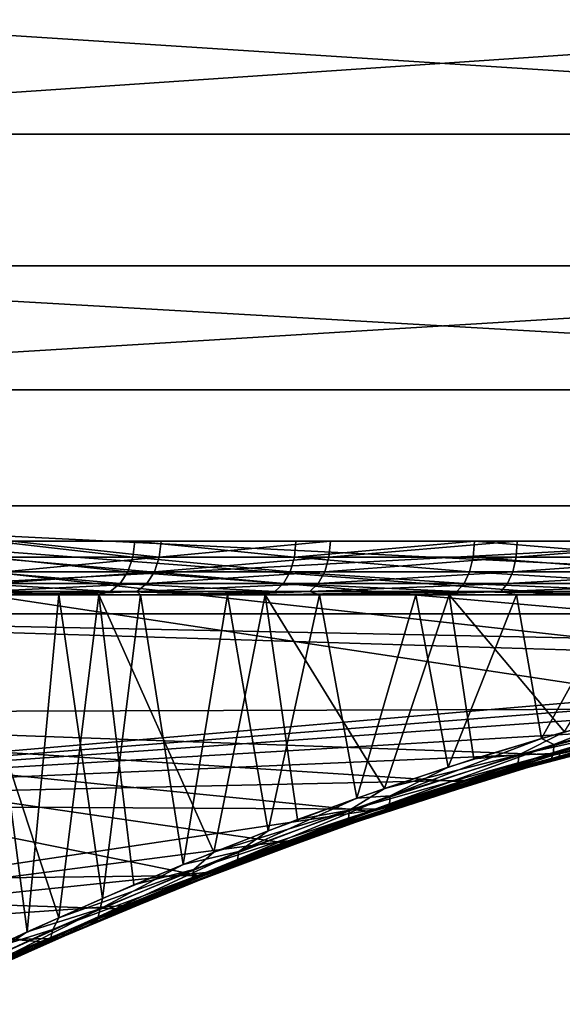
# Model space of a CAD drawing. Header units: millimetres. Extents: x -147 to 182, y -41 to 41.
# Tile 5 of 256: x -140.32 to -136.31, y -21.73 to -14.44. Entities that reach past the tile are written whole.
import ezdxf

# ---------------------------------------------------------------- set-up
doc = ezdxf.new("R2010")
doc.units = ezdxf.units.MM
doc.header["$LTSCALE"] = 51.403556
for name, color, linetype in [('35', 7, 'CONTINUOUS'), ('36', 7, 'CONTINUOUS'), ('39', 7, 'CONTINUOUS'), ('40', 7, 'CONTINUOUS'), ('45', 7, 'CONTINUOUS'), ('46', 7, 'CONTINUOUS'), ('47', 7, 'CONTINUOUS'), ('49', 7, 'CONTINUOUS'), ('51', 7, 'CONTINUOUS')]:
    doc.layers.add(name, color=color, linetype=linetype)

msp = doc.modelspace()

# ---------------------------------------------------------------- linework, layer by layer
at = {"layer": '35', "color": 7, "linetype": 'CONTINUOUS'}
for points in [[(-144.9361, -13.1923, 18.8405), (-144.9361, -15.2903, 17.1816), (-114, -13.1923, 18.8405), (-144.9361, -13.1923, 18.8405)], [(-114, -13.1923, 18.8405), (-144.9361, -15.2903, 17.1816), (-114, -15.2903, 17.1816), (-114, -13.1923, 18.8405)], [(-144.9361, -15.2903, 17.1816), (-144.9361, -17.1816, 15.2903), (-114, -15.2903, 17.1816), (-144.9361, -15.2903, 17.1816)], [(-114, -15.2903, 17.1816), (-144.9361, -17.1816, 15.2903), (-114, -17.1816, 15.2903), (-114, -15.2903, 17.1816)], [(-144.9361, -17.1816, 15.2903), (-144.9361, -18.8405, 13.1923), (-114, -17.1816, 15.2903), (-144.9361, -17.1816, 15.2903)], [(-114, -17.1816, 15.2903), (-144.9361, -18.8405, 13.1923), (-114, -18.8405, 13.1922), (-114, -17.1816, 15.2903)], [(-132.9208, -19.21, 12.6481), (-131.5716, -19.1135, 12.7935), (-144.9361, -18.8405, 13.1923), (-132.9208, -19.21, 12.6481)], [(-144.9361, -18.8405, 13.1923), (-131.5716, -19.1135, 12.7935), (-114, -18.8405, 13.1922), (-144.9361, -18.8405, 13.1923)], [(-144.9361, -20.2446, 10.9158), (-132.9208, -19.21, 12.6481), (-144.9361, -18.8405, 13.1923), (-144.9361, -20.2446, 10.9158)], [(-134.2803, -19.4035, 12.3493), (-132.9208, -19.21, 12.6481), (-144.9361, -20.2446, 10.9158), (-134.2803, -19.4035, 12.3493)], [(-134.9634, -19.5364, 12.1379), (-134.2803, -19.4035, 12.3493), (-144.9361, -20.2446, 10.9158), (-134.9634, -19.5364, 12.1379)], [(-135.6471, -19.6926, 11.8828), (-134.9634, -19.5364, 12.1379), (-144.9361, -20.2446, 10.9158), (-135.6471, -19.6926, 11.8828)], [(-136.329, -19.8711, 11.5818), (-135.6471, -19.6926, 11.8828), (-144.9361, -20.2446, 10.9158), (-136.329, -19.8711, 11.5818)], [(-137.005, -20.0698, 11.2341), (-136.329, -19.8711, 11.5818), (-144.9361, -20.2446, 10.9158), (-137.005, -20.0698, 11.2341)], [(-137.6705, -20.2858, 10.839), (-137.005, -20.0698, 11.2341), (-144.9361, -20.2446, 10.9158), (-137.6705, -20.2858, 10.839)], [(-144.9361, -21.375, 8.4917), (-137.6705, -20.2858, 10.839), (-144.9361, -20.2446, 10.9158), (-144.9361, -21.375, 8.4917)], [(-138.3198, -20.5156, 10.3975), (-137.6705, -20.2858, 10.839), (-144.9361, -21.375, 8.4917), (-138.3198, -20.5156, 10.3975)], [(-138.9466, -20.7547, 9.9118), (-138.3198, -20.5156, 10.3975), (-144.9361, -21.375, 8.4917), (-138.9466, -20.7547, 9.9118)], [(-139.545, -20.9981, 9.3851), (-138.9466, -20.7547, 9.9118), (-144.9361, -21.375, 8.4917), (-139.545, -20.9981, 9.3851)], [(-140.1096, -21.241, 8.8216), (-139.545, -20.9981, 9.3851), (-144.9361, -21.375, 8.4917), (-140.1096, -21.241, 8.8216)], [(-140.636, -21.4786, 8.2263), (-140.1096, -21.241, 8.8216), (-144.9361, -21.375, 8.4917), (-140.636, -21.4786, 8.2263)]]:
    msp.add_3dface(points, dxfattribs=at)
at = {"layer": '36', "color": 7, "linetype": 'CONTINUOUS'}
for points in [[(-114, -14.2654, -18.0415), (-114, -16.2635, -16.2634), (-144.9361, -14.2654, -18.0416), (-114, -14.2654, -18.0415)], [(-144.9361, -14.2654, -18.0416), (-114, -16.2635, -16.2634), (-144.9361, -16.2635, -16.2635), (-144.9361, -14.2654, -18.0416)], [(-114, -16.2635, -16.2634), (-114, -18.0416, -14.2654), (-144.9361, -16.2635, -16.2635), (-114, -16.2635, -16.2634)], [(-144.9361, -16.2635, -16.2635), (-114, -18.0416, -14.2654), (-144.9361, -18.0416, -14.2654), (-144.9361, -16.2635, -16.2635)], [(-114, -18.0416, -14.2654), (-114, -19.5757, -12.0744), (-144.9361, -18.0416, -14.2654), (-114, -18.0416, -14.2654)], [(-144.9361, -18.0416, -14.2654), (-114, -19.5757, -12.0744), (-130.9, -19.1015, -12.8114), (-144.9361, -18.0416, -14.2654)], [(-144.9361, -19.5757, -12.0745), (-144.9361, -18.0416, -14.2654), (-134.9944, -19.543, -12.1273), (-144.9361, -19.5757, -12.0745)], [(-134.9944, -19.543, -12.1273), (-144.9361, -18.0416, -14.2654), (-133.6201, -19.2976, -12.5141), (-134.9944, -19.543, -12.1273)], [(-133.6201, -19.2976, -12.5141), (-144.9361, -18.0416, -14.2654), (-132.256, -19.1505, -12.7381), (-133.6201, -19.2976, -12.5141)], [(-132.256, -19.1505, -12.7381), (-144.9361, -18.0416, -14.2654), (-130.9, -19.1015, -12.8114), (-132.256, -19.1505, -12.7381)], [(-136.3696, -19.8824, -11.5624), (-144.9361, -19.5757, -12.0745), (-134.9944, -19.543, -12.1273), (-136.3696, -19.8824, -11.5624)], [(-144.9361, -20.8451, -9.7202), (-144.9361, -19.5757, -12.0745), (-139.001, -20.7762, -9.8666), (-144.9361, -20.8451, -9.7202)], [(-139.001, -20.7762, -9.8666), (-144.9361, -19.5757, -12.0745), (-138.3717, -20.5348, -10.3596), (-139.001, -20.7762, -9.8666)], [(-138.3717, -20.5348, -10.3596), (-144.9361, -19.5757, -12.0745), (-137.7193, -20.3025, -10.8078), (-138.3717, -20.5348, -10.3596)], [(-137.7193, -20.3025, -10.8078), (-144.9361, -19.5757, -12.0745), (-137.0501, -20.0838, -11.209), (-137.7193, -20.3025, -10.8078)], [(-137.0501, -20.0838, -11.209), (-144.9361, -19.5757, -12.0745), (-136.3696, -19.8824, -11.5624), (-137.0501, -20.0838, -11.209)], [(-139.6009, -21.0216, -9.3324), (-144.9361, -20.8451, -9.7202), (-139.001, -20.7762, -9.8666), (-139.6009, -21.0216, -9.3324)], [(-140.654, -21.4869, -8.2045), (-144.9361, -20.8451, -9.7202), (-140.1659, -21.2659, -8.7614), (-140.654, -21.4869, -8.2045)], [(-140.1659, -21.2659, -8.7614), (-144.9361, -20.8451, -9.7202), (-139.6009, -21.0216, -9.3324), (-140.1659, -21.2659, -8.7614)]]:
    msp.add_3dface(points, dxfattribs=at)
at = {"layer": '39', "color": 7, "linetype": 'CONTINUOUS'}
for points in [[(-140.5519, -21.324, -7.943), (-140.0354, -21.0879, -8.532), (-140.817, -18.7, -7.6094), (-140.5519, -21.324, -7.943)], [(-140.817, -18.7, -7.6094), (-140.0354, -21.0879, -8.532), (-139.7388, -18.7, -8.8388), (-140.817, -18.7, -7.6094)], [(-140.0354, -21.0879, -8.532), (-139.4798, -20.8456, -9.0905), (-139.7388, -18.7, -8.8388), (-140.0354, -21.0879, -8.532)], [(-139.4798, -20.8456, -9.0905), (-138.8896, -20.602, -9.6134), (-139.7388, -18.7, -8.8388), (-139.4798, -20.8456, -9.0905)], [(-139.7388, -18.7, -8.8388), (-138.8896, -20.602, -9.6134), (-138.5094, -18.7, -9.917), (-139.7388, -18.7, -8.8388)], [(-138.8896, -20.602, -9.6134), (-138.2699, -20.3621, -10.0962), (-138.5094, -18.7, -9.917), (-138.8896, -20.602, -9.6134)], [(-138.2699, -20.3621, -10.0962), (-137.6271, -20.1311, -10.5355), (-138.5094, -18.7, -9.917), (-138.2699, -20.3621, -10.0962)], [(-138.5094, -18.7, -9.917), (-137.6271, -20.1311, -10.5355), (-137.1499, -18.7, -10.8254), (-138.5094, -18.7, -9.917)], [(-137.6271, -20.1311, -10.5355), (-136.9672, -19.9135, -10.9288), (-137.1499, -18.7, -10.8254), (-137.6271, -20.1311, -10.5355)], [(-136.9672, -19.9135, -10.9288), (-136.296, -19.7131, -11.2753), (-137.1499, -18.7, -10.8254), (-136.9672, -19.9135, -10.9288)], [(-137.1499, -18.7, -10.8254), (-136.296, -19.7131, -11.2753), (-135.6836, -18.7, -11.5485), (-137.1499, -18.7, -10.8254)]]:
    msp.add_3dface(points, dxfattribs=at)
at = {"layer": '40', "color": 7, "linetype": 'CONTINUOUS'}
for points in [[(-140.2678, -21.1928, 8.2761), (-140.7811, -21.4321, 7.6559), (-140.5965, -18.7, 7.8885), (-140.2678, -21.1928, 8.2761)], [(-140.0354, -18.7, 8.532), (-140.2678, -21.1928, 8.2761), (-140.5965, -18.7, 7.8885), (-140.0354, -18.7, 8.532)], [(-139.7115, -20.9451, 8.8661), (-140.2678, -21.1928, 8.2761), (-140.0354, -18.7, 8.532), (-139.7115, -20.9451, 8.8661)], [(-139.4319, -18.7, 9.1355), (-139.7115, -20.9451, 8.8661), (-140.0354, -18.7, 8.532), (-139.4319, -18.7, 9.1355)], [(-139.1162, -20.6938, 9.4204), (-139.7115, -20.9451, 8.8661), (-139.4319, -18.7, 9.1355), (-139.1162, -20.6938, 9.4204)], [(-138.7887, -18.7, 9.6963), (-139.1162, -20.6938, 9.4204), (-139.4319, -18.7, 9.1355), (-138.7887, -18.7, 9.6963)], [(-138.4873, -20.4444, 9.9339), (-139.1162, -20.6938, 9.4204), (-138.7887, -18.7, 9.6963), (-138.4873, -20.4444, 9.9339)], [(-138.1084, -18.7, 10.2122), (-138.4873, -20.4444, 9.9339), (-138.7887, -18.7, 9.6963), (-138.1084, -18.7, 10.2122)], [(-137.8314, -20.2026, 10.4022), (-138.4873, -20.4444, 9.9339), (-138.1084, -18.7, 10.2122), (-137.8314, -20.2026, 10.4022)], [(-137.395, -18.7, 10.6801), (-137.8314, -20.2026, 10.4022), (-138.1084, -18.7, 10.2122), (-137.395, -18.7, 10.6801)], [(-137.1553, -19.9735, 10.8222), (-137.8314, -20.2026, 10.4022), (-137.395, -18.7, 10.6801), (-137.1553, -19.9735, 10.8222)], [(-136.6507, -18.7, 11.0986), (-137.1553, -19.9735, 10.8222), (-137.395, -18.7, 10.6801), (-136.6507, -18.7, 11.0986)], [(-136.4657, -19.7618, 11.1925), (-137.1553, -19.9735, 10.8222), (-136.6507, -18.7, 11.0986), (-136.4657, -19.7618, 11.1925)], [(-135.88, -18.7, 11.4651), (-136.4657, -19.7618, 11.1925), (-136.6507, -18.7, 11.0986), (-135.88, -18.7, 11.4651)], [(-135.7682, -19.5707, 11.5131), (-136.4657, -19.7618, 11.1925), (-135.88, -18.7, 11.4651), (-135.7682, -19.5707, 11.5131)]]:
    msp.add_3dface(points, dxfattribs=at)
at = {"layer": '45', "color": 7, "linetype": 'CONTINUOUS'}
for points in [[(-140.3938, -18.4196, 7.5711), (-140.3796, -18.3008, 7.56), (-139.2916, -18.4196, 8.7769), (-140.3938, -18.4196, 7.5711)], [(-140.3796, -18.3008, 7.56), (-139.279, -18.3008, 8.764), (-139.2916, -18.4196, 8.7769), (-140.3796, -18.3008, 7.56)], [(-139.279, -18.3008, 8.764), (-138.027, -18.3008, 9.8092), (-139.2916, -18.4196, 8.7769), (-139.279, -18.3008, 8.764)], [(-139.2916, -18.4196, 8.7769), (-138.027, -18.3008, 9.8092), (-138.0375, -18.4196, 9.8239), (-139.2916, -18.4196, 8.7769)], [(-138.027, -18.3008, 9.8092), (-136.6458, -18.3008, 10.6771), (-138.0375, -18.4196, 9.8239), (-138.027, -18.3008, 9.8092)], [(-138.0375, -18.4196, 9.8239), (-136.6458, -18.3008, 10.6771), (-136.6542, -18.4196, 10.6931), (-138.0375, -18.4196, 9.8239)], [(-136.6458, -18.3008, 10.6771), (-135.1604, -18.3008, 11.3519), (-136.6542, -18.4196, 10.6931), (-136.6458, -18.3008, 10.6771)], [(-136.6542, -18.4196, 10.6931), (-135.1604, -18.3008, 11.3519), (-135.1668, -18.4196, 11.3688), (-136.6542, -18.4196, 10.6931)], [(-140.3938, -18.4196, 7.5711), (-139.2916, -18.4196, 8.7769), (-140.435, -18.5278, 7.6039), (-140.3938, -18.4196, 7.5711)], [(-139.2916, -18.4196, 8.7769), (-139.328, -18.5278, 8.815), (-140.435, -18.5278, 7.6039), (-139.2916, -18.4196, 8.7769)], [(-139.2916, -18.4196, 8.7769), (-138.0375, -18.4196, 9.8239), (-139.328, -18.5278, 8.815), (-139.2916, -18.4196, 8.7769)], [(-138.0375, -18.4196, 9.8239), (-138.0684, -18.5278, 9.8665), (-139.328, -18.5278, 8.815), (-138.0375, -18.4196, 9.8239)], [(-138.0375, -18.4196, 9.8239), (-136.6542, -18.4196, 10.6931), (-138.0684, -18.5278, 9.8665), (-138.0375, -18.4196, 9.8239)], [(-136.6542, -18.4196, 10.6931), (-136.6792, -18.5278, 10.7395), (-138.0684, -18.5278, 9.8665), (-136.6542, -18.4196, 10.6931)], [(-136.6542, -18.4196, 10.6931), (-135.1668, -18.4196, 11.3688), (-136.6792, -18.5278, 10.7395), (-136.6542, -18.4196, 10.6931)], [(-135.1668, -18.4196, 11.3688), (-135.1853, -18.5278, 11.418), (-136.6792, -18.5278, 10.7395), (-135.1668, -18.4196, 11.3688)], [(-139.3849, -18.6155, 8.8745), (-140.4994, -18.6155, 7.6553), (-139.328, -18.5278, 8.815), (-139.3849, -18.6155, 8.8745)], [(-139.328, -18.5278, 8.815), (-140.4994, -18.6155, 7.6553), (-140.435, -18.5278, 7.6039), (-139.328, -18.5278, 8.815)], [(-138.1169, -18.6155, 9.9332), (-139.3849, -18.6155, 8.8745), (-138.0684, -18.5278, 9.8665), (-138.1169, -18.6155, 9.9332)], [(-138.0684, -18.5278, 9.8665), (-139.3849, -18.6155, 8.8745), (-139.328, -18.5278, 8.815), (-138.0684, -18.5278, 9.8665)], [(-136.7182, -18.6155, 10.812), (-138.1169, -18.6155, 9.9332), (-136.6792, -18.5278, 10.7395), (-136.7182, -18.6155, 10.812)], [(-136.6792, -18.5278, 10.7395), (-138.1169, -18.6155, 9.9332), (-138.0684, -18.5278, 9.8665), (-136.6792, -18.5278, 10.7395)], [(-135.2142, -18.6155, 11.4952), (-136.7182, -18.6155, 10.812), (-135.1853, -18.5278, 11.418), (-135.2142, -18.6155, 11.4952)], [(-135.1853, -18.5278, 11.418), (-136.7182, -18.6155, 10.812), (-136.6792, -18.5278, 10.7395), (-135.1853, -18.5278, 11.418)], [(-139.4573, -18.6747, 8.9503), (-140.5813, -18.6747, 7.7206), (-139.3849, -18.6155, 8.8745), (-139.4573, -18.6747, 8.9503)], [(-139.3849, -18.6155, 8.8745), (-140.5813, -18.6747, 7.7206), (-140.4994, -18.6155, 7.6553), (-139.3849, -18.6155, 8.8745)], [(-138.1785, -18.6747, 10.0179), (-139.4573, -18.6747, 8.9503), (-138.1169, -18.6155, 9.9332), (-138.1785, -18.6747, 10.0179)], [(-138.1169, -18.6155, 9.9332), (-139.4573, -18.6747, 8.9503), (-139.3849, -18.6155, 8.8745), (-138.1169, -18.6155, 9.9332)], [(-136.7678, -18.6747, 10.9043), (-138.1785, -18.6747, 10.0179), (-136.7182, -18.6155, 10.812), (-136.7678, -18.6747, 10.9043)], [(-136.7182, -18.6155, 10.812), (-138.1785, -18.6747, 10.0179), (-138.1169, -18.6155, 9.9332), (-136.7182, -18.6155, 10.812)], [(-135.251, -18.6747, 11.5933), (-136.7678, -18.6747, 10.9043), (-135.2142, -18.6155, 11.4952), (-135.251, -18.6747, 11.5933)], [(-135.2142, -18.6155, 11.4952), (-136.7678, -18.6747, 10.9043), (-136.7182, -18.6155, 10.812), (-135.2142, -18.6155, 11.4952)], [(-140.0354, -18.7, 8.532), (-140.5965, -18.7, 7.8885), (-139.4573, -18.6747, 8.9503), (-140.0354, -18.7, 8.532)], [(-139.4573, -18.6747, 8.9503), (-140.5965, -18.7, 7.8885), (-140.5813, -18.6747, 7.7206), (-139.4573, -18.6747, 8.9503)], [(-139.4319, -18.7, 9.1355), (-140.0354, -18.7, 8.532), (-139.4573, -18.6747, 8.9503), (-139.4319, -18.7, 9.1355)], [(-138.1785, -18.6747, 10.0179), (-139.4319, -18.7, 9.1355), (-139.4573, -18.6747, 8.9503), (-138.1785, -18.6747, 10.0179)], [(-138.7887, -18.7, 9.6963), (-139.4319, -18.7, 9.1355), (-138.1785, -18.6747, 10.0179), (-138.7887, -18.7, 9.6963)], [(-138.1084, -18.7, 10.2122), (-138.7887, -18.7, 9.6963), (-138.1785, -18.6747, 10.0179), (-138.1084, -18.7, 10.2122)], [(-136.7678, -18.6747, 10.9043), (-138.1084, -18.7, 10.2122), (-138.1785, -18.6747, 10.0179), (-136.7678, -18.6747, 10.9043)], [(-137.395, -18.7, 10.6801), (-138.1084, -18.7, 10.2122), (-136.7678, -18.6747, 10.9043), (-137.395, -18.7, 10.6801)], [(-136.6507, -18.7, 11.0986), (-137.395, -18.7, 10.6801), (-136.7678, -18.6747, 10.9043), (-136.6507, -18.7, 11.0986)], [(-135.251, -18.6747, 11.5933), (-136.6507, -18.7, 11.0986), (-136.7678, -18.6747, 10.9043), (-135.251, -18.6747, 11.5933)], [(-135.88, -18.7, 11.4651), (-136.6507, -18.7, 11.0986), (-135.251, -18.6747, 11.5933), (-135.88, -18.7, 11.4651)]]:
    msp.add_3dface(points, dxfattribs=at)
at = {"layer": '46', "color": 7, "linetype": 'CONTINUOUS'}
for points in [[(-140.5337, -18.4196, -7.3922), (-139.4864, -18.4196, -8.5864), (-140.5192, -18.3008, -7.3814), (-140.5337, -18.4196, -7.3922)], [(-140.5192, -18.3008, -7.3814), (-139.4864, -18.4196, -8.5864), (-139.4737, -18.3008, -8.5737), (-140.5192, -18.3008, -7.3814)], [(-139.4864, -18.4196, -8.5864), (-138.2922, -18.4196, -9.6337), (-139.4737, -18.3008, -8.5737), (-139.4864, -18.4196, -8.5864)], [(-139.4737, -18.3008, -8.5737), (-138.2922, -18.4196, -9.6337), (-138.2814, -18.3008, -9.6192), (-139.4737, -18.3008, -8.5737)], [(-138.2922, -18.4196, -9.6337), (-136.9715, -18.4196, -10.5162), (-136.9625, -18.3008, -10.5005), (-138.2922, -18.4196, -9.6337)], [(-138.2814, -18.3008, -9.6192), (-138.2922, -18.4196, -9.6337), (-136.9625, -18.3008, -10.5005), (-138.2814, -18.3008, -9.6192)], [(-136.9715, -18.4196, -10.5162), (-135.5469, -18.4196, -11.2187), (-136.9625, -18.3008, -10.5005), (-136.9715, -18.4196, -10.5162)], [(-136.9625, -18.3008, -10.5005), (-135.5469, -18.4196, -11.2187), (-135.5399, -18.3008, -11.2021), (-136.9625, -18.3008, -10.5005)], [(-140.5337, -18.4196, -7.3922), (-140.5755, -18.5278, -7.4243), (-139.5236, -18.5278, -8.6236), (-140.5337, -18.4196, -7.3922)], [(-139.4864, -18.4196, -8.5864), (-140.5337, -18.4196, -7.3922), (-139.5236, -18.5278, -8.6236), (-139.4864, -18.4196, -8.5864)], [(-139.4864, -18.4196, -8.5864), (-139.5236, -18.5278, -8.6236), (-138.3243, -18.5278, -9.6755), (-139.4864, -18.4196, -8.5864)], [(-138.2922, -18.4196, -9.6337), (-139.4864, -18.4196, -8.5864), (-138.3243, -18.5278, -9.6755), (-138.2922, -18.4196, -9.6337)], [(-138.2922, -18.4196, -9.6337), (-138.3243, -18.5278, -9.6755), (-136.9978, -18.5278, -10.5618), (-138.2922, -18.4196, -9.6337)], [(-136.9715, -18.4196, -10.5162), (-138.2922, -18.4196, -9.6337), (-136.9978, -18.5278, -10.5618), (-136.9715, -18.4196, -10.5162)], [(-136.9715, -18.4196, -10.5162), (-136.9978, -18.5278, -10.5618), (-135.5671, -18.5278, -11.2673), (-136.9715, -18.4196, -10.5162)], [(-135.5469, -18.4196, -11.2187), (-136.9715, -18.4196, -10.5162), (-135.5671, -18.5278, -11.2673), (-135.5469, -18.4196, -11.2187)], [(-140.6409, -18.6155, -7.4744), (-139.5819, -18.6155, -8.6819), (-140.5755, -18.5278, -7.4243), (-140.6409, -18.6155, -7.4744)], [(-140.5755, -18.5278, -7.4243), (-139.5819, -18.6155, -8.6819), (-139.5236, -18.5278, -8.6236), (-140.5755, -18.5278, -7.4243)], [(-139.5819, -18.6155, -8.6819), (-138.3744, -18.6155, -9.7409), (-139.5236, -18.5278, -8.6236), (-139.5819, -18.6155, -8.6819)], [(-139.5236, -18.5278, -8.6236), (-138.3744, -18.6155, -9.7409), (-138.3243, -18.5278, -9.6755), (-139.5236, -18.5278, -8.6236)], [(-138.3744, -18.6155, -9.7409), (-137.0391, -18.6155, -10.6331), (-138.3243, -18.5278, -9.6755), (-138.3744, -18.6155, -9.7409)], [(-138.3243, -18.5278, -9.6755), (-137.0391, -18.6155, -10.6331), (-136.9978, -18.5278, -10.5618), (-138.3243, -18.5278, -9.6755)], [(-137.0391, -18.6155, -10.6331), (-135.5986, -18.6155, -11.3435), (-136.9978, -18.5278, -10.5618), (-137.0391, -18.6155, -10.6331)], [(-136.9978, -18.5278, -10.5618), (-135.5986, -18.6155, -11.3435), (-135.5671, -18.5278, -11.2673), (-136.9978, -18.5278, -10.5618)], [(-140.724, -18.6747, -7.5382), (-139.656, -18.6747, -8.756), (-140.6409, -18.6155, -7.4744), (-140.724, -18.6747, -7.5382)], [(-140.6409, -18.6155, -7.4744), (-139.656, -18.6747, -8.756), (-139.5819, -18.6155, -8.6819), (-140.6409, -18.6155, -7.4744)], [(-139.656, -18.6747, -8.756), (-138.4382, -18.6747, -9.824), (-139.5819, -18.6155, -8.6819), (-139.656, -18.6747, -8.756)], [(-139.5819, -18.6155, -8.6819), (-138.4382, -18.6747, -9.824), (-138.3744, -18.6155, -9.7409), (-139.5819, -18.6155, -8.6819)], [(-138.4382, -18.6747, -9.824), (-137.0914, -18.6747, -10.7239), (-138.3744, -18.6155, -9.7409), (-138.4382, -18.6747, -9.824)], [(-138.3744, -18.6155, -9.7409), (-137.0914, -18.6747, -10.7239), (-137.0391, -18.6155, -10.6331), (-138.3744, -18.6155, -9.7409)], [(-137.0914, -18.6747, -10.7239), (-135.6387, -18.6747, -11.4403), (-137.0391, -18.6155, -10.6331), (-137.0914, -18.6747, -10.7239)], [(-137.0391, -18.6155, -10.6331), (-135.6387, -18.6747, -11.4403), (-135.5986, -18.6155, -11.3435), (-137.0391, -18.6155, -10.6331)], [(-140.817, -18.7, -7.6094), (-139.7388, -18.7, -8.8388), (-140.724, -18.6747, -7.5382), (-140.817, -18.7, -7.6094)], [(-140.724, -18.6747, -7.5382), (-139.7388, -18.7, -8.8388), (-139.656, -18.6747, -8.756), (-140.724, -18.6747, -7.5382)], [(-139.7388, -18.7, -8.8388), (-138.5094, -18.7, -9.917), (-139.656, -18.6747, -8.756), (-139.7388, -18.7, -8.8388)], [(-139.656, -18.6747, -8.756), (-138.5094, -18.7, -9.917), (-138.4382, -18.6747, -9.824), (-139.656, -18.6747, -8.756)], [(-138.5094, -18.7, -9.917), (-137.1499, -18.7, -10.8254), (-137.0914, -18.6747, -10.7239), (-138.5094, -18.7, -9.917)], [(-138.4382, -18.6747, -9.824), (-138.5094, -18.7, -9.917), (-137.0914, -18.6747, -10.7239), (-138.4382, -18.6747, -9.824)], [(-137.1499, -18.7, -10.8254), (-135.6836, -18.7, -11.5485), (-137.0914, -18.6747, -10.7239), (-137.1499, -18.7, -10.8254)], [(-137.0914, -18.6747, -10.7239), (-135.6836, -18.7, -11.5485), (-135.6387, -18.6747, -11.4403), (-137.0914, -18.6747, -10.7239)]]:
    msp.add_3dface(points, dxfattribs=at)
at = {"layer": '47', "color": 7, "linetype": 'CONTINUOUS'}
for points in [[(-135.0878, -19.5385, 11.8302), (-136.3777, -19.8662, 11.291), (-135.0872, -19.4783, 11.7914), (-135.0878, -19.5385, 11.8302)], [(-135.0872, -19.4783, 11.7914), (-136.3777, -19.8662, 11.291), (-136.3752, -19.8065, 11.2513), (-135.0872, -19.4783, 11.7914)], [(-135.7682, -19.5707, 11.5131), (-135.0872, -19.4783, 11.7914), (-136.3752, -19.8065, 11.2513), (-135.7682, -19.5707, 11.5131)], [(-136.4657, -19.7618, 11.1925), (-135.7682, -19.5707, 11.5131), (-136.3752, -19.8065, 11.2513), (-136.4657, -19.7618, 11.1925)], [(-135.1169, -19.6037, 11.952), (-136.4177, -19.9307, 11.4101), (-135.0981, -19.5822, 11.8862), (-135.1169, -19.6037, 11.952)], [(-135.0981, -19.5822, 11.8862), (-136.4177, -19.9307, 11.4101), (-136.3925, -19.9094, 11.3463), (-135.0981, -19.5822, 11.8862)], [(-135.0981, -19.5822, 11.8862), (-136.3925, -19.9094, 11.3463), (-135.0878, -19.5385, 11.8302), (-135.0981, -19.5822, 11.8862)], [(-135.0878, -19.5385, 11.8302), (-136.3925, -19.9094, 11.3463), (-136.3777, -19.8662, 11.291), (-135.0878, -19.5385, 11.8302)], [(-136.329, -19.8711, 11.5818), (-136.3385, -19.8962, 11.5273), (-135.0534, -19.581, 12.0501), (-136.329, -19.8711, 11.5818)], [(-135.0534, -19.581, 12.0501), (-136.3385, -19.8962, 11.5273), (-135.1169, -19.6037, 11.952), (-135.0534, -19.581, 12.0501)], [(-135.6471, -19.6926, 11.8828), (-136.329, -19.8711, 11.5818), (-135.0534, -19.581, 12.0501), (-135.6471, -19.6926, 11.8828)], [(-135.1169, -19.6037, 11.952), (-136.3385, -19.8962, 11.5273), (-136.4177, -19.9307, 11.4101), (-135.1169, -19.6037, 11.952)], [(-136.3777, -19.8662, 11.291), (-137.5896, -20.2464, 10.618), (-136.3752, -19.8065, 11.2513), (-136.3777, -19.8662, 11.291)], [(-136.3752, -19.8065, 11.2513), (-137.5896, -20.2464, 10.618), (-137.5842, -20.1872, 10.5778), (-136.3752, -19.8065, 11.2513)], [(-137.1553, -19.9735, 10.8222), (-136.4657, -19.7618, 11.1925), (-137.5842, -20.1872, 10.5778), (-137.1553, -19.9735, 10.8222)], [(-136.4657, -19.7618, 11.1925), (-136.3752, -19.8065, 11.2513), (-137.5842, -20.1872, 10.5778), (-136.4657, -19.7618, 11.1925)], [(-136.3925, -19.9094, 11.3463), (-137.6094, -20.2893, 10.672), (-136.3777, -19.8662, 11.291), (-136.3925, -19.9094, 11.3463)], [(-136.3777, -19.8662, 11.291), (-137.6094, -20.2893, 10.672), (-137.5896, -20.2464, 10.618), (-136.3777, -19.8662, 11.291)], [(-136.329, -19.8711, 11.5818), (-137.005, -20.0698, 11.2341), (-136.3385, -19.8962, 11.5273), (-136.329, -19.8711, 11.5818)], [(-136.4177, -19.9307, 11.4101), (-137.6409, -20.3103, 10.7329), (-136.3925, -19.9094, 11.3463), (-136.4177, -19.9307, 11.4101)], [(-136.3925, -19.9094, 11.3463), (-137.6409, -20.3103, 10.7329), (-137.6094, -20.2893, 10.672), (-136.3925, -19.9094, 11.3463)], [(-136.4177, -19.9307, 11.4101), (-137.5498, -20.2635, 10.8737), (-137.6409, -20.3103, 10.7329), (-136.4177, -19.9307, 11.4101)], [(-137.005, -20.0698, 11.2341), (-137.5498, -20.2635, 10.8737), (-136.3385, -19.8962, 11.5273), (-137.005, -20.0698, 11.2341)], [(-136.3385, -19.8962, 11.5273), (-137.5498, -20.2635, 10.8737), (-136.4177, -19.9307, 11.4101), (-136.3385, -19.8962, 11.5273)], [(-137.8314, -20.2026, 10.4022), (-137.1553, -19.9735, 10.8222), (-137.5842, -20.1872, 10.5778), (-137.8314, -20.2026, 10.4022)], [(-137.005, -20.0698, 11.2341), (-137.6705, -20.2858, 10.839), (-137.5498, -20.2635, 10.8737), (-137.005, -20.0698, 11.2341)], [(-137.6094, -20.2893, 10.672), (-138.7391, -20.7007, 9.872), (-137.5896, -20.2464, 10.618), (-137.6094, -20.2893, 10.672)], [(-137.5896, -20.2464, 10.618), (-138.7391, -20.7007, 9.872), (-138.714, -20.658, 9.8201), (-137.5896, -20.2464, 10.618)], [(-137.5896, -20.2464, 10.618), (-138.714, -20.658, 9.8201), (-137.5842, -20.1872, 10.5778), (-137.5896, -20.2464, 10.618)], [(-137.5842, -20.1872, 10.5778), (-138.714, -20.658, 9.8201), (-138.7049, -20.5991, 9.7803), (-137.5842, -20.1872, 10.5778)], [(-137.8314, -20.2026, 10.4022), (-137.5842, -20.1872, 10.5778), (-138.7049, -20.5991, 9.7803), (-137.8314, -20.2026, 10.4022)], [(-138.4873, -20.4444, 9.9339), (-137.8314, -20.2026, 10.4022), (-138.7049, -20.5991, 9.7803), (-138.4873, -20.4444, 9.9339)], [(-137.6409, -20.3103, 10.7329), (-138.7768, -20.7217, 9.9293), (-137.6094, -20.2893, 10.672), (-137.6409, -20.3103, 10.7329)], [(-137.6094, -20.2893, 10.672), (-138.7768, -20.7217, 9.9293), (-138.7391, -20.7007, 9.872), (-137.6094, -20.2893, 10.672)], [(-137.6409, -20.3103, 10.7329), (-138.6779, -20.6632, 10.0976), (-138.7768, -20.7217, 9.9293), (-137.6409, -20.3103, 10.7329)], [(-138.3198, -20.5156, 10.3975), (-138.6779, -20.6632, 10.0976), (-137.5498, -20.2635, 10.8737), (-138.3198, -20.5156, 10.3975)], [(-137.5498, -20.2635, 10.8737), (-138.6779, -20.6632, 10.0976), (-137.6409, -20.3103, 10.7329), (-137.5498, -20.2635, 10.8737)], [(-137.6705, -20.2858, 10.839), (-138.3198, -20.5156, 10.3975), (-137.5498, -20.2635, 10.8737), (-137.6705, -20.2858, 10.839)], [(-139.1162, -20.6938, 9.4204), (-138.4873, -20.4444, 9.9339), (-138.7049, -20.5991, 9.7803), (-139.1162, -20.6938, 9.4204)], [(-138.3198, -20.5156, 10.3975), (-138.9466, -20.7547, 9.9118), (-138.6779, -20.6632, 10.0976), (-138.3198, -20.5156, 10.3975)], [(-138.714, -20.658, 9.8201), (-139.7425, -21.0812, 8.9052), (-138.7049, -20.5991, 9.7803), (-138.714, -20.658, 9.8201)], [(-138.7049, -20.5991, 9.7803), (-139.7425, -21.0812, 8.9052), (-139.7291, -21.0223, 8.8666), (-138.7049, -20.5991, 9.7803)], [(-139.1162, -20.6938, 9.4204), (-138.7049, -20.5991, 9.7803), (-139.7291, -21.0223, 8.8666), (-139.1162, -20.6938, 9.4204)], [(-138.7391, -20.7007, 9.872), (-139.7731, -21.1239, 8.9541), (-138.714, -20.658, 9.8201), (-138.7391, -20.7007, 9.872)], [(-138.714, -20.658, 9.8201), (-139.7731, -21.1239, 8.9541), (-139.7425, -21.0812, 8.9052), (-138.714, -20.658, 9.8201)], [(-139.545, -20.9981, 9.3851), (-139.7148, -21.0767, 9.2063), (-138.6779, -20.6632, 10.0976), (-139.545, -20.9981, 9.3851)], [(-138.6779, -20.6632, 10.0976), (-139.7148, -21.0767, 9.2063), (-138.7768, -20.7217, 9.9293), (-138.6779, -20.6632, 10.0976)], [(-138.9466, -20.7547, 9.9118), (-139.545, -20.9981, 9.3851), (-138.6779, -20.6632, 10.0976), (-138.9466, -20.7547, 9.9118)], [(-138.7768, -20.7217, 9.9293), (-139.8169, -21.1449, 9.0069), (-138.7391, -20.7007, 9.872), (-138.7768, -20.7217, 9.9293)], [(-138.7391, -20.7007, 9.872), (-139.8169, -21.1449, 9.0069), (-139.7731, -21.1239, 8.9541), (-138.7391, -20.7007, 9.872)], [(-138.7768, -20.7217, 9.9293), (-139.7148, -21.0767, 9.2063), (-139.8169, -21.1449, 9.0069), (-138.7768, -20.7217, 9.9293)], [(-139.7115, -20.9451, 8.8661), (-139.1162, -20.6938, 9.4204), (-139.7291, -21.0223, 8.8666), (-139.7115, -20.9451, 8.8661)], [(-140.2678, -21.1928, 8.2761), (-139.7115, -20.9451, 8.8661), (-139.7291, -21.0223, 8.8666), (-140.2678, -21.1928, 8.2761)], [(-139.7425, -21.0812, 8.9052), (-140.6668, -21.4972, 7.8805), (-139.7291, -21.0223, 8.8666), (-139.7425, -21.0812, 8.9052)], [(-139.7291, -21.0223, 8.8666), (-140.6668, -21.4972, 7.8805), (-140.6488, -21.438, 7.8441), (-139.7291, -21.0223, 8.8666)], [(-140.2678, -21.1928, 8.2761), (-139.7291, -21.0223, 8.8666), (-140.6488, -21.438, 7.8441), (-140.2678, -21.1928, 8.2761)], [(-139.545, -20.9981, 9.3851), (-140.1096, -21.241, 8.8216), (-139.7148, -21.0767, 9.2063), (-139.545, -20.9981, 9.3851)], [(-139.8169, -21.1449, 9.0069), (-140.7523, -21.561, 7.9729), (-139.7731, -21.1239, 8.9541), (-139.8169, -21.1449, 9.0069)], [(-139.7731, -21.1239, 8.9541), (-140.7523, -21.561, 7.9729), (-140.7029, -21.54, 7.9254), (-139.7731, -21.1239, 8.9541)], [(-139.7731, -21.1239, 8.9541), (-140.7029, -21.54, 7.9254), (-139.7425, -21.0812, 8.9052), (-139.7731, -21.1239, 8.9541)], [(-139.7425, -21.0812, 8.9052), (-140.7029, -21.54, 7.9254), (-140.6668, -21.4972, 7.8805), (-139.7425, -21.0812, 8.9052)], [(-140.636, -21.4786, 8.2263), (-140.6525, -21.4862, 8.2064), (-139.7148, -21.0767, 9.2063), (-140.636, -21.4786, 8.2263)], [(-139.7148, -21.0767, 9.2063), (-140.6525, -21.4862, 8.2064), (-139.8169, -21.1449, 9.0069), (-139.7148, -21.0767, 9.2063)], [(-140.1096, -21.241, 8.8216), (-140.636, -21.4786, 8.2263), (-139.7148, -21.0767, 9.2063), (-140.1096, -21.241, 8.8216)], [(-140.7811, -21.4321, 7.6559), (-140.2678, -21.1928, 8.2761), (-140.6488, -21.438, 7.8441), (-140.7811, -21.4321, 7.6559)], [(-139.8169, -21.1449, 9.0069), (-140.6525, -21.4862, 8.2064), (-140.7523, -21.561, 7.9729), (-139.8169, -21.1449, 9.0069)]]:
    msp.add_3dface(points, dxfattribs=at)
at = {"layer": '49', "color": 7, "linetype": 'CONTINUOUS'}
for points in [[(-136.6379, -19.9421, -11.161), (-135.3057, -19.6292, -11.8108), (-135.2947, -19.5856, -11.7549), (-136.6379, -19.9421, -11.161)], [(-136.6379, -19.9421, -11.161), (-135.2947, -19.5856, -11.7549), (-136.6349, -19.8825, -11.1212), (-136.6379, -19.9421, -11.161)], [(-136.296, -19.7131, -11.2753), (-136.6349, -19.8825, -11.1212), (-135.2939, -19.5254, -11.7159), (-136.296, -19.7131, -11.2753)], [(-136.6349, -19.8825, -11.1212), (-135.2947, -19.5856, -11.7549), (-135.2939, -19.5254, -11.7159), (-136.6349, -19.8825, -11.1212)], [(-136.3696, -19.8824, -11.5624), (-134.9944, -19.543, -12.1273), (-136.0034, -19.8065, -11.6795), (-136.3696, -19.8824, -11.5624)], [(-136.6802, -20.0064, -11.2793), (-136.0034, -19.8065, -11.6795), (-135.3255, -19.6506, -11.8764), (-136.6802, -20.0064, -11.2793)], [(-136.6802, -20.0064, -11.2793), (-135.3255, -19.6506, -11.8764), (-136.6537, -19.9852, -11.2161), (-136.6802, -20.0064, -11.2793)], [(-136.6537, -19.9852, -11.2161), (-135.3255, -19.6506, -11.8764), (-135.3057, -19.6292, -11.8108), (-136.6537, -19.9852, -11.2161)], [(-136.6537, -19.9852, -11.2161), (-135.3057, -19.6292, -11.8108), (-136.6379, -19.9421, -11.161), (-136.6537, -19.9852, -11.2161)], [(-136.296, -19.7131, -11.2753), (-136.9672, -19.9135, -10.9288), (-136.6349, -19.8825, -11.1212), (-136.296, -19.7131, -11.2753)], [(-136.3696, -19.8824, -11.5624), (-136.0034, -19.8065, -11.6795), (-137.315, -20.1872, -11.0138), (-136.3696, -19.8824, -11.5624)], [(-137.315, -20.1872, -11.0138), (-136.0034, -19.8065, -11.6795), (-136.6802, -20.0064, -11.2793), (-137.315, -20.1872, -11.0138)], [(-137.6271, -20.1311, -10.5355), (-137.886, -20.2927, -10.381), (-136.6349, -19.8825, -11.1212), (-137.6271, -20.1311, -10.5355)], [(-137.886, -20.2927, -10.381), (-136.6379, -19.9421, -11.161), (-136.6349, -19.8825, -11.1212), (-137.886, -20.2927, -10.381)], [(-136.9672, -19.9135, -10.9288), (-137.6271, -20.1311, -10.5355), (-136.6349, -19.8825, -11.1212), (-136.9672, -19.9135, -10.9288)], [(-137.0501, -20.0838, -11.209), (-136.3696, -19.8824, -11.5624), (-137.315, -20.1872, -11.0138), (-137.0501, -20.0838, -11.209)], [(-137.8924, -20.3518, -10.4211), (-136.6537, -19.9852, -11.2161), (-136.6379, -19.9421, -11.161), (-137.8924, -20.3518, -10.4211)], [(-137.8924, -20.3518, -10.4211), (-136.6379, -19.9421, -11.161), (-137.886, -20.2927, -10.381), (-137.8924, -20.3518, -10.4211)], [(-137.9466, -20.4156, -10.5347), (-137.315, -20.1872, -11.0138), (-136.6802, -20.0064, -11.2793), (-137.9466, -20.4156, -10.5347)], [(-137.9466, -20.4156, -10.5347), (-136.6802, -20.0064, -11.2793), (-137.9135, -20.3946, -10.4747), (-137.9466, -20.4156, -10.5347)], [(-137.9135, -20.3946, -10.4747), (-136.6802, -20.0064, -11.2793), (-136.6537, -19.9852, -11.2161), (-137.9135, -20.3946, -10.4747)], [(-137.9135, -20.3946, -10.4747), (-136.6537, -19.9852, -11.2161), (-137.8924, -20.3518, -10.4211), (-137.9135, -20.3946, -10.4747)], [(-137.7193, -20.3025, -10.8078), (-137.0501, -20.0838, -11.209), (-137.315, -20.1872, -11.0138), (-137.7193, -20.3025, -10.8078)], [(-137.6271, -20.1311, -10.5355), (-138.2699, -20.3621, -10.0962), (-137.886, -20.2927, -10.381), (-137.6271, -20.1311, -10.5355)], [(-137.7193, -20.3025, -10.8078), (-137.315, -20.1872, -11.0138), (-138.5339, -20.6092, -10.2068), (-137.7193, -20.3025, -10.8078)], [(-138.5339, -20.6092, -10.2068), (-137.315, -20.1872, -11.0138), (-137.9466, -20.4156, -10.5347), (-138.5339, -20.6092, -10.2068)], [(-138.8896, -20.602, -9.6134), (-139.037, -20.7316, -9.5057), (-137.886, -20.2927, -10.381), (-138.8896, -20.602, -9.6134)], [(-139.037, -20.7316, -9.5057), (-137.8924, -20.3518, -10.4211), (-137.886, -20.2927, -10.381), (-139.037, -20.7316, -9.5057)], [(-138.2699, -20.3621, -10.0962), (-138.8896, -20.602, -9.6134), (-137.886, -20.2927, -10.381), (-138.2699, -20.3621, -10.0962)], [(-138.3717, -20.5348, -10.3596), (-137.7193, -20.3025, -10.8078), (-138.5339, -20.6092, -10.2068), (-138.3717, -20.5348, -10.3596)], [(-139.0742, -20.8332, -9.5964), (-137.9466, -20.4156, -10.5347), (-137.9135, -20.3946, -10.4747), (-139.0742, -20.8332, -9.5964)], [(-139.0742, -20.8332, -9.5964), (-137.9135, -20.3946, -10.4747), (-139.0474, -20.7905, -9.5453), (-139.0742, -20.8332, -9.5964)], [(-139.0474, -20.7905, -9.5453), (-137.9135, -20.3946, -10.4747), (-137.8924, -20.3518, -10.4211), (-139.0474, -20.7905, -9.5453)], [(-139.0474, -20.7905, -9.5453), (-137.8924, -20.3518, -10.4211), (-139.037, -20.7316, -9.5057), (-139.0474, -20.7905, -9.5453)], [(-139.1138, -20.8541, -9.6524), (-138.5339, -20.6092, -10.2068), (-137.9466, -20.4156, -10.5347), (-139.1138, -20.8541, -9.6524)], [(-139.1138, -20.8541, -9.6524), (-137.9466, -20.4156, -10.5347), (-139.0742, -20.8332, -9.5964), (-139.1138, -20.8541, -9.6524)], [(-139.001, -20.7762, -9.8666), (-138.3717, -20.5348, -10.3596), (-138.5339, -20.6092, -10.2068), (-139.001, -20.7762, -9.8666)], [(-139.001, -20.7762, -9.8666), (-138.5339, -20.6092, -10.2068), (-139.6501, -21.0497, -9.2678), (-139.001, -20.7762, -9.8666)], [(-139.6501, -21.0497, -9.2678), (-138.5339, -20.6092, -10.2068), (-139.1138, -20.8541, -9.6524), (-139.6501, -21.0497, -9.2678)], [(-138.8896, -20.602, -9.6134), (-139.4798, -20.8456, -9.0905), (-139.037, -20.7316, -9.5057), (-138.8896, -20.602, -9.6134)], [(-140.0354, -21.0879, -8.532), (-140.0784, -21.1763, -8.5045), (-139.037, -20.7316, -9.5057), (-140.0354, -21.0879, -8.532)], [(-140.0784, -21.1763, -8.5045), (-139.0474, -20.7905, -9.5453), (-139.037, -20.7316, -9.5057), (-140.0784, -21.1763, -8.5045)], [(-139.4798, -20.8456, -9.0905), (-140.0354, -21.0879, -8.532), (-139.037, -20.7316, -9.5057), (-139.4798, -20.8456, -9.0905)], [(-140.126, -21.278, -8.59), (-139.1138, -20.8541, -9.6524), (-139.0742, -20.8332, -9.5964), (-140.126, -21.278, -8.59)], [(-140.126, -21.278, -8.59), (-139.0742, -20.8332, -9.5964), (-140.0934, -21.2353, -8.5425), (-140.126, -21.278, -8.59)], [(-140.0934, -21.2353, -8.5425), (-139.0742, -20.8332, -9.5964), (-139.0474, -20.7905, -9.5453), (-140.0934, -21.2353, -8.5425)], [(-140.0934, -21.2353, -8.5425), (-139.0474, -20.7905, -9.5453), (-140.0784, -21.1763, -8.5045), (-140.0934, -21.2353, -8.5425)], [(-139.6009, -21.0216, -9.3324), (-139.001, -20.7762, -9.8666), (-139.6501, -21.0497, -9.2678), (-139.6009, -21.0216, -9.3324)], [(-140.1719, -21.299, -8.641), (-139.6501, -21.0497, -9.2678), (-139.1138, -20.8541, -9.6524), (-140.1719, -21.299, -8.641)], [(-140.1719, -21.299, -8.641), (-139.1138, -20.8541, -9.6524), (-140.126, -21.278, -8.59), (-140.1719, -21.299, -8.641)], [(-140.654, -21.4869, -8.2045), (-140.1659, -21.2659, -8.7614), (-139.6501, -21.0497, -9.2678), (-140.654, -21.4869, -8.2045)], [(-140.654, -21.4869, -8.2045), (-139.6501, -21.0497, -9.2678), (-140.1719, -21.299, -8.641), (-140.654, -21.4869, -8.2045)], [(-140.1659, -21.2659, -8.7614), (-139.6009, -21.0216, -9.3324), (-139.6501, -21.0497, -9.2678), (-140.1659, -21.2659, -8.7614)], [(-140.0354, -21.0879, -8.532), (-140.5519, -21.324, -7.943), (-140.0784, -21.1763, -8.5045), (-140.0354, -21.0879, -8.532)], [(-140.5519, -21.324, -7.943), (-141.0004, -21.6054, -7.3858), (-140.0784, -21.1763, -8.5045), (-140.5519, -21.324, -7.943)], [(-141.0004, -21.6054, -7.3858), (-140.0934, -21.2353, -8.5425), (-140.0784, -21.1763, -8.5045), (-141.0004, -21.6054, -7.3858)], [(-141.0204, -21.6647, -7.4209), (-140.126, -21.278, -8.59), (-140.0934, -21.2353, -8.5425), (-141.0204, -21.6647, -7.4209)], [(-141.0204, -21.6647, -7.4209), (-140.0934, -21.2353, -8.5425), (-141.0004, -21.6054, -7.3858), (-141.0204, -21.6647, -7.4209)], [(-141.1104, -21.7288, -7.5088), (-140.654, -21.4869, -8.2045), (-140.1719, -21.299, -8.641), (-141.1104, -21.7288, -7.5088)], [(-141.1104, -21.7288, -7.5088), (-140.1719, -21.299, -8.641), (-141.0587, -21.7077, -7.4638), (-141.1104, -21.7288, -7.5088)], [(-141.0587, -21.7077, -7.4638), (-140.1719, -21.299, -8.641), (-140.126, -21.278, -8.59), (-141.0587, -21.7077, -7.4638)], [(-141.0587, -21.7077, -7.4638), (-140.126, -21.278, -8.59), (-141.0204, -21.6647, -7.4209), (-141.0587, -21.7077, -7.4638)]]:
    msp.add_3dface(points, dxfattribs=at)
at = {"layer": '51', "color": 7, "linetype": 'CONTINUOUS'}
for points in [[(-140.3796, -18.3008, 7.56), (-140.5192, -18.3008, -7.3814), (-139.4737, -18.3008, -8.5737), (-140.3796, -18.3008, 7.56)], [(-139.279, -18.3008, 8.764), (-140.3796, -18.3008, 7.56), (-139.4737, -18.3008, -8.5737), (-139.279, -18.3008, 8.764)], [(-139.279, -18.3008, 8.764), (-139.4737, -18.3008, -8.5737), (-138.2814, -18.3008, -9.6192), (-139.279, -18.3008, 8.764)], [(-138.027, -18.3008, 9.8092), (-139.279, -18.3008, 8.764), (-138.2814, -18.3008, -9.6192), (-138.027, -18.3008, 9.8092)], [(-138.027, -18.3008, 9.8092), (-138.2814, -18.3008, -9.6192), (-136.9625, -18.3008, -10.5005), (-138.027, -18.3008, 9.8092)], [(-136.6458, -18.3008, 10.6771), (-138.027, -18.3008, 9.8092), (-136.9625, -18.3008, -10.5005), (-136.6458, -18.3008, 10.6771)], [(-136.6458, -18.3008, 10.6771), (-136.9625, -18.3008, -10.5005), (-135.5399, -18.3008, -11.2021), (-136.6458, -18.3008, 10.6771)], [(-135.1604, -18.3008, 11.3519), (-136.6458, -18.3008, 10.6771), (-135.5399, -18.3008, -11.2021), (-135.1604, -18.3008, 11.3519)]]:
    msp.add_3dface(points, dxfattribs=at)

doc.saveas('drawing.dxf')
